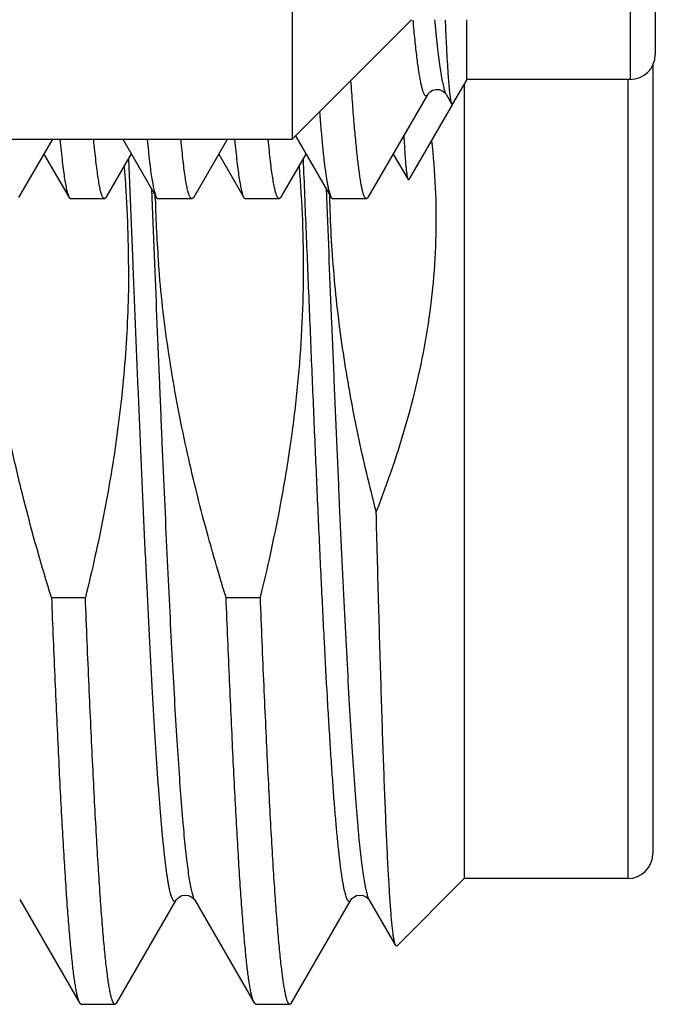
# Model space of a CAD drawing. Header units: inches. Extents: x 0.2 to 16.8, y 0.2 to 10.8.
# Tile 10 of 98: x 2.2107 to 2.2865, y 5.6192 to 5.7367. Entities that reach past the tile are written whole.
import ezdxf

# ---------------------------------------------------------------- set-up
doc = ezdxf.new("R2010")
doc.units = ezdxf.units.IN
doc.header["$LTSCALE"] = 0.935
doc.header["$MEASUREMENT"] = 0
doc.layers.get('0').update_dxf_attribs({"linetype": 'CONTINUOUS'})

msp = doc.modelspace()

# ---------------------------------------------------------------- linework, layer by layer
at = {"color": 7, "linetype": 'CONTINUOUS'}
for p, q in [((2.2432286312, 5.8959346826), (2.2432286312, 5.7224409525)), ((2.2865426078, 5.885554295), (2.2865426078, 5.732554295)), ((2.2574786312, 5.7366909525), (2.2432286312, 5.7224409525)), ((2.2640426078, 5.729554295), (2.2640426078, 5.7366909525)), ((2.2862532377, 5.7312831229), (2.2862532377, 5.6371916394)), ((2.2640426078, 5.729554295), (2.2623589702, 5.7266381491)), ((2.2835426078, 5.729554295), (2.2640426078, 5.729554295)), ((2.2614499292, 5.7280819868), (2.2615634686, 5.727825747)), ((2.2637532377, 5.7290530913), (2.2637532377, 5.6341916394)), ((2.2522933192, 5.7154843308), (2.259430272, 5.7278147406)), ((2.2594303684, 5.7278146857), (2.2594374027, 5.7278270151)), ((2.2615634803, 5.7278257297), (2.2615774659, 5.7278008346)), ((2.2615774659, 5.7278008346), (2.2622494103, 5.7266400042)), ((2.2623323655, 5.7265920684), (2.2571513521, 5.71761829)), ((2.2622493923, 5.7266399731), (2.2623589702, 5.7266381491)), ((2.1175032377, 5.7224409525), (2.2432286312, 5.7224409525)), ((2.2106240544, 5.7154706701), (2.2146571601, 5.7224409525)), ((2.2230165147, 5.7224409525), (2.2270434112, 5.7154825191)), ((2.2314770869, 5.7154844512), (2.2355018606, 5.7224409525)), ((2.2436218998, 5.7228342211), (2.2478795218, 5.7154767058)), ((2.2136231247, 5.7206540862), (2.2166206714, 5.7154724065)), ((2.221045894, 5.7154859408), (2.2240437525, 5.7206661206)), ((2.234460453, 5.7206411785), (2.2374464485, 5.7154795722)), ((2.241874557, 5.7154699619), (2.2448787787, 5.720662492)), ((2.2552866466, 5.7206566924), (2.2570440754, 5.7176193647)), ((2.2570440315, 5.7176192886), (2.2571513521, 5.71761829)), ((2.216620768, 5.7154724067), (2.2168165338, 5.715304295)), ((2.2208373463, 5.715304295), (2.2168165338, 5.715304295)), ((2.2208373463, 5.715304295), (2.2206020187, 5.7155431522)), ((2.2210459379, 5.7154859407), (2.2208373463, 5.715304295)), ((2.2268874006, 5.7154793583), (2.2268823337, 5.7157131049)), ((2.2268916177, 5.7152971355), (2.2268874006, 5.7154793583)), ((2.227043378, 5.715482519), (2.2272479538, 5.715304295)), ((2.2312671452, 5.715304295), (2.2272479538, 5.715304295)), ((2.2312671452, 5.715304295), (2.2310234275, 5.7155431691)), ((2.2314771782, 5.715484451), (2.2312671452, 5.715304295)), ((2.2374464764, 5.7154795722), (2.2376513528, 5.715304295)), ((2.2416833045, 5.715304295), (2.2376513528, 5.715304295)), ((2.2416833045, 5.715304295), (2.2414513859, 5.7155431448)), ((2.2418745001, 5.715469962), (2.2416833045, 5.715304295)), ((2.2477202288, 5.7154754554), (2.2477144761, 5.7157419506)), ((2.2477242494, 5.7153017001), (2.2477202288, 5.7154754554)), ((2.24773098, 5.7150293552), (2.2477242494, 5.7153017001)), ((2.247879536, 5.7154767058), (2.2480776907, 5.715304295)), ((2.2520842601, 5.715304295), (2.2480776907, 5.715304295)), ((2.2520842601, 5.715304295), (2.2518524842, 5.7155431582)), ((2.2522931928, 5.7154843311), (2.2520842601, 5.715304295)), ((2.2145148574, 5.6677249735), (2.218557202, 5.6677249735)), ((2.2353476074, 5.6677249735), (2.239389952, 5.6677249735)), ((2.2637532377, 5.6341916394), (2.2557057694, 5.6261441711)), ((2.2832532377, 5.6341916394), (2.2637532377, 5.6341916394)), ((2.2107247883, 5.6316842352), (2.2178514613, 5.6193670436)), ((2.2222995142, 5.6193670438), (2.2294261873, 5.6316842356)), ((2.2315410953, 5.631710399), (2.2315575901, 5.6316841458)), ((2.2315575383, 5.6316842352), (2.2386842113, 5.6193670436)), ((2.2431322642, 5.6193670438), (2.2502589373, 5.6316842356)), ((2.2523738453, 5.631710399), (2.2523903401, 5.6316841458)), ((2.2523902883, 5.6316842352), (2.2555671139, 5.62619458)), ((2.2557057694, 5.6261441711), (2.2555671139, 5.62619458)), ((2.2178514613, 5.6193670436), (2.2180543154, 5.6191916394)), ((2.2180543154, 5.6191916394), (2.22209666, 5.6191916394)), ((2.2222995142, 5.6193670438), (2.22209666, 5.6191916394)), ((2.2388870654, 5.6191916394), (2.2386842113, 5.6193670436)), ((2.2388870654, 5.6191916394), (2.24292941, 5.6191916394)), ((2.24292941, 5.6191916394), (2.2431322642, 5.6193670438))]:
    msp.add_line(p, q, dxfattribs=at)
at = {"color": 9, "linetype": 'CONTINUOUS'}
for p, q in [((2.2835426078, 5.888554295), (2.2835426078, 5.729554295)), ((2.2832532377, 5.729554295), (2.2832532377, 5.6341916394)), ((2.2236944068, 5.7200629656), (2.2242041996, 5.7075513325)), ((2.2264364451, 5.7165340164), (2.2264801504, 5.7154610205)), ((2.2472692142, 5.716533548), (2.2473131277, 5.7154554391)), ((2.2264801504, 5.7154610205), (2.2268022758, 5.7075513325)), ((2.252231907, 5.6320504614), (2.2523781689, 5.6317057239))]:
    msp.add_line(p, q, dxfattribs=at)
at = {"color": 7, "linetype": 'CONTINUOUS'}
for points in [[(2.2594374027, 5.7278270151), (2.2594492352, 5.7278464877), (2.2595158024, 5.7279342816), (2.2596796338, 5.7280888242), (2.2599829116, 5.7282668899), (2.2603824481, 5.7283694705), (2.2607769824, 5.7283447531), (2.2611288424, 5.7282147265), (2.2613734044, 5.7280474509), (2.2615065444, 5.7279108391), (2.2615593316, 5.7278372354), (2.2615654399, 5.7278268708)], [(2.229426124, 5.6316841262), (2.2294429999, 5.6317109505), (2.229529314, 5.6318184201), (2.2297297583, 5.6319904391), (2.2300687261, 5.6321608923), (2.2304714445, 5.6322323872), (2.2308577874, 5.6321790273), (2.2311849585, 5.6320350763), (2.2314020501, 5.6318710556), (2.2315153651, 5.6317463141), (2.2315410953, 5.631710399)], [(2.250258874, 5.6316841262), (2.2502757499, 5.6317109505), (2.250362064, 5.6318184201), (2.2505625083, 5.6319904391), (2.2509014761, 5.6321608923), (2.2513041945, 5.6322323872), (2.2516905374, 5.6321790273), (2.2520177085, 5.6320350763)], [(2.2520177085, 5.6320350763), (2.2522348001, 5.6318710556), (2.2523481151, 5.6317463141), (2.2523738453, 5.631710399)]]:
    msp.add_lwpolyline(points, dxfattribs=at)
for centre, radius, start, end in [((2.2835426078, 5.732554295), 0.003, 270, 360), ((2.0807269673, 5.7071884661), 0.1429889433, 0.1229608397, 4.8223392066), ((2.3698926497, 5.7187044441), 0.1430416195, 181.3649374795, 184.4944543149), ((2.2832532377, 5.6371916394), 0.003, 270, 360)]:
    msp.add_arc(centre, radius, start, end, dxfattribs=at)
at = {"color": 9, "linetype": 'CONTINUOUS'}
for centre, radius, start, end in [((2.2325484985, 5.6322574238), 0.0011447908, 208.9197858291, 210.0457859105), ((2.2533873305, 5.6322608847), 0.0011517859, 208.8161105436, 210.0431136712)]:
    msp.add_arc(centre, radius, start, end, dxfattribs=at)
for points, knots in [([(2.2576170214, 5.7366535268), (2.2576535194, 5.736240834), (2.257726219, 5.7354439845), (2.2578391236, 5.734292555), (2.2579520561, 5.7332287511), (2.2580650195, 5.7322544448), (2.2581779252, 5.731371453), (2.2582907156, 5.7305812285), (2.2584033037, 5.7298845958), (2.2585154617, 5.729281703), (2.2586271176, 5.7287724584), (2.2587242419, 5.7284076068), (2.2588036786, 5.7281634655), (2.2588597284, 5.7280143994), (2.2589156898, 5.7278886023), (2.2589715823, 5.7277859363), (2.2590276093, 5.727706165), (2.2590840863, 5.7276489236), (2.2591345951, 5.7276192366), (2.2591743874, 5.7276095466), (2.2592134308, 5.7276082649), (2.2592647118, 5.7276238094), (2.259322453, 5.7276665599), (2.259379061, 5.7277317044), (2.2594130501, 5.7277847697), (2.2594303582, 5.7278146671)], [0, 0, 0, 0, 0.1292238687, 0.2495727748, 0.360857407, 0.4628911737, 0.5554950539, 0.63850276, 0.7118538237, 0.7755840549, 0.8297487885, 0.8744353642, 0.8932718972, 0.9098070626, 0.9240867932, 0.9361831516, 0.9462157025, 0.9543955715, 0.9611127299, 0.9641391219, 0.9670856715, 0.9732091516, 0.98039902, 0.989224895, 1, 1, 1, 1]), ([(2.2445272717, 5.7200601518), (2.2446470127, 5.7171295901), (2.2448851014, 5.711274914), (2.2452412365, 5.7025367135), (2.2455973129, 5.6939198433), (2.2459532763, 5.6855247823), (2.2463090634, 5.6774494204), (2.2466645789, 5.6697879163), (2.2470197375, 5.662629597), (2.2473224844, 5.6570176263), (2.2475669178, 5.6528418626), (2.2477454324, 5.6499667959), (2.2479238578, 5.6472754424), (2.2481021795, 5.6447756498), (2.2482803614, 5.6424747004), (2.2484583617, 5.6403792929), (2.2486360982, 5.6384955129), (2.2488135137, 5.6368288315), (2.2489664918, 5.635578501), (2.2490905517, 5.6346907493), (2.2491796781, 5.6341097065), (2.2492687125, 5.6335861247), (2.2493576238, 5.6331203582), (2.2494463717, 5.632712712), (2.2495348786, 5.6323633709), (2.2496230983, 5.6320725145), (2.2497001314, 5.6318679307), (2.2497632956, 5.6317348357), (2.2498077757, 5.631655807), (2.2498522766, 5.6315913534), (2.2498969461, 5.6315413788), (2.2499421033, 5.6315058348), (2.2499883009, 5.631485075), (2.2500355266, 5.6314802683), (2.2500824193, 5.6314919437), (2.2501281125, 5.6315190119), (2.2501730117, 5.6315606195), (2.2502175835, 5.6316166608), (2.2502450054, 5.6316601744), (2.250258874, 5.6316841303)], [0, 0, 0, 0, 0.0985917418, 0.1969650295, 0.2939746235, 0.3884912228, 0.4794147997, 0.5656875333, 0.6463061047, 0.7203340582, 0.7546048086, 0.7869126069, 0.8171640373, 0.8452717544, 0.8711551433, 0.8947404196, 0.9159608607, 0.9347575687, 0.9510802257, 0.9583006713, 0.9648882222, 0.9708394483, 0.9761523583, 0.9808260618, 0.9848614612, 0.9882628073, 0.991039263, 0.9921991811, 0.9932120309, 0.9940844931, 0.9948271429, 0.9954572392, 0.996002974, 0.9965070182, 0.9970224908, 0.9975993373, 0.9982739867, 0.9990695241, 1, 1, 1, 1]), ([(2.2473131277, 5.7154554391), (2.2475174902, 5.7104370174), (2.2478213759, 5.7029523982), (2.2482318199, 5.6930589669), (2.248537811, 5.6858526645), (2.2488437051, 5.6788790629), (2.2491494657, 5.6721980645), (2.24945504, 5.665867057), (2.2497603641, 5.6599404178), (2.2500653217, 5.6544690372), (2.2503698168, 5.6494998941), (2.2506310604, 5.6456931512), (2.2508425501, 5.6429307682), (2.2509955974, 5.6410813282), (2.251148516, 5.63938627), (2.2513012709, 5.6378492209), (2.2514538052, 5.6364734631), (2.2516060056, 5.6352618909), (2.2517577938, 5.6342170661), (2.2518894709, 5.6334524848), (2.2519968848, 5.6329265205), (2.2520731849, 5.6325955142), (2.2521493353, 5.6323075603), (2.2522040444, 5.6321311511), (2.252231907, 5.6320504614)], [0, 0, 0, 0, 0.1802433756, 0.2688188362, 0.3553470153, 0.4390860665, 0.519318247, 0.5953561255, 0.6665486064, 0.7322867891, 0.7920093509, 0.8452077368, 0.8692171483, 0.8914315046, 0.9118042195, 0.9302933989, 0.9468617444, 0.9614767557, 0.9741121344, 0.9847480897, 0.9893129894, 0.9933753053, 0.9969365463, 1, 1, 1, 1]), ([(2.2242041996, 5.7075513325), (2.2243124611, 5.7048973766), (2.2245279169, 5.699632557), (2.2248526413, 5.6918252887), (2.2251772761, 5.6842224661), (2.2255017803, 5.6768976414), (2.2258260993, 5.6699217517), (2.2261501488, 5.6633623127), (2.2264738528, 5.6572828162), (2.2267501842, 5.6525440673), (2.2269732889, 5.6490369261), (2.2271359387, 5.6466342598), (2.2272985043, 5.6443921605), (2.2274609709, 5.6423160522), (2.2276233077, 5.6404109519), (2.2277854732, 5.6386814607), (2.2279473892, 5.6371317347), (2.2281090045, 5.6357655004), (2.228248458, 5.634743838), (2.2283615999, 5.6340210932), (2.2284427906, 5.6335499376), (2.2285238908, 5.6331268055), (2.2286048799, 5.6327519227), (2.2286857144, 5.6324254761), (2.2287663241, 5.6321475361), (2.2288466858, 5.6319181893), (2.2289169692, 5.6317587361), (2.2289746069, 5.6316568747), (2.2290151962, 5.6315973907), (2.2290558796, 5.6315499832), (2.2290968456, 5.6315146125), (2.2291384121, 5.6314913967), (2.2291808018, 5.6314809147), (2.2292234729, 5.6314838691), (2.2292655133, 5.6315000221), (2.2293067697, 5.6315285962), (2.2293475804, 5.6315692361), (2.229388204, 5.631621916), (2.2294134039, 5.6316621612), (2.229426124, 5.6316841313)], [0, 0, 0, 0, 0.1038537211, 0.2060222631, 0.3055214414, 0.4013884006, 0.4926974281, 0.5785671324, 0.6581691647, 0.730736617, 0.7641616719, 0.7955722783, 0.8248935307, 0.8520555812, 0.8769939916, 0.8996505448, 0.9199728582, 0.9379152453, 0.9534397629, 0.9602857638, 0.9665172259, 0.9721321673, 0.9771298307, 0.9815111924, 0.9852791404, 0.9884402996, 0.991008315, 0.9920782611, 0.993012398, 0.9938197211, 0.9945143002, 0.995118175, 0.9956645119, 0.996197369, 0.9967639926, 0.997404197, 0.9981459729, 0.9990074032, 1, 1, 1, 1]), ([(2.2268022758, 5.7075513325), (2.2269977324, 5.7027598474), (2.2272896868, 5.6956420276), (2.227687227, 5.6862695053), (2.227982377, 5.6795225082), (2.2282774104, 5.6730425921), (2.2285722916, 5.6668815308), (2.2288669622, 5.6610885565), (2.2291613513, 5.6557099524), (2.2294553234, 5.6507886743), (2.229748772, 5.6463640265), (2.2300011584, 5.6430042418), (2.2302058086, 5.6405912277), (2.2303533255, 5.6389955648), (2.2305006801, 5.6375476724), (2.2306478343, 5.6362504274), (2.2307946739, 5.6351063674), (2.2309411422, 5.6341177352), (2.2310681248, 5.6333927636), (2.2311716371, 5.6328925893), (2.2312452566, 5.6325765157), (2.2313187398, 5.6323004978), (2.2313920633, 5.6320645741), (2.231465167, 5.6318687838), (2.2315188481, 5.6317537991), (2.2315464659, 5.6317038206)], [0, 0, 0, 0, 0.1891381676, 0.2809699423, 0.3699940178, 0.4555009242, 0.536808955, 0.6132703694, 0.6842766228, 0.7492633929, 0.8077154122, 0.85917117, 0.8821471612, 0.9032280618, 0.9223733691, 0.9395474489, 0.9547194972, 0.9678640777, 0.9789630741, 0.9837423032, 0.9880079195, 0.9917613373, 0.9950057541, 0.9977478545, 1, 1, 1, 1])]:
    msp.add_open_spline(points, degree=3, knots=knots, dxfattribs=at)
at = {"color": 7, "linetype": 'CONTINUOUS'}
for points, knots in [([(2.2602188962, 5.7366900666), (2.2602672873, 5.7361409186), (2.2603637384, 5.7350952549), (2.2605169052, 5.7336074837), (2.2606710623, 5.7322805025), (2.2608251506, 5.7311167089), (2.2609578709, 5.7302506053), (2.2610650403, 5.7296414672), (2.2611414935, 5.7292471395), (2.2612175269, 5.7288951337), (2.2612931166, 5.7285855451), (2.2613682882, 5.7283184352), (2.2614223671, 5.7281558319), (2.2614499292, 5.7280819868)], [0, 0, 0, 0, 0.1898952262, 0.3617170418, 0.5151824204, 0.6500509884, 0.7660831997, 0.8169724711, 0.8630920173, 0.9044360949, 0.9410115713, 0.9728488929, 1, 1, 1, 1]), ([(2.2614792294, 5.7366458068), (2.2615085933, 5.735921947), (2.261566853, 5.7345584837), (2.2616611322, 5.7326423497), (2.2617443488, 5.7312067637), (2.2618122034, 5.7301894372), (2.2618609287, 5.729525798), (2.2619095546, 5.7289291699), (2.2619579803, 5.7283999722), (2.2620061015, 5.7279385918), (2.2620537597, 5.7275453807), (2.2621009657, 5.7272207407), (2.2621421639, 5.726993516), (2.2621761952, 5.7268466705), (2.262199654, 5.7267619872), (2.2622228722, 5.7266944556), (2.262240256, 5.7266559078), (2.2622493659, 5.7266399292)], [0, 0, 0, 0, 0.2162601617, 0.4073821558, 0.572680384, 0.6455141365, 0.7117415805, 0.7713175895, 0.8242043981, 0.8703711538, 0.9097892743, 0.9424330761, 0.9682924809, 0.9786919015, 0.9874224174, 0.9945094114, 1, 1, 1, 1]), ([(2.2518524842, 5.7155431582), (2.2518347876, 5.7155798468), (2.2517999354, 5.7156608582), (2.2517513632, 5.7157945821), (2.2517026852, 5.7159495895), (2.2516341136, 5.7161978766), (2.2515503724, 5.7165620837), (2.2514541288, 5.717063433), (2.2513572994, 5.7176489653), (2.2512595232, 5.7183181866), (2.2511605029, 5.7190705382), (2.2510199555, 5.7202372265), (2.2508441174, 5.7218980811), (2.2506393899, 5.7241299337), (2.2504351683, 5.7266731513), (2.2503073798, 5.7284720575), (2.2502433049, 5.7294218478)], [0, 0, 0, 0, 0.0087307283, 0.0188840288, 0.030483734, 0.0435448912, 0.0740850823, 0.1105503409, 0.1529519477, 0.2012798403, 0.2555064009, 0.3155953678, 0.4531487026, 0.6134607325, 0.795961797, 1, 1, 1, 1]), ([(2.2464972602, 5.7256611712), (2.2465502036, 5.7249598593), (2.2466552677, 5.7236332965), (2.2468236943, 5.7217601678), (2.2469953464, 5.7201205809), (2.2471457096, 5.718902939), (2.2472680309, 5.7180491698), (2.2473553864, 5.7174992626), (2.2474423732, 5.7170105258), (2.2475288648, 5.716583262), (2.2476146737, 5.7162176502), (2.2476996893, 5.7159138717), (2.2477735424, 5.7157004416), (2.2478339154, 5.7155618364), (2.2478641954, 5.7155031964), (2.2478795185, 5.7154767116)], [0, 0, 0, 0, 0.2047394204, 0.3873784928, 0.5474704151, 0.6846280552, 0.7445055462, 0.7985409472, 0.846711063, 0.88900656, 0.9254308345, 0.9560091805, 0.9808114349, 0.9910926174, 1, 1, 1, 1]), ([(2.215529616, 5.722388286), (2.215574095, 5.721919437), (2.2156620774, 5.7210319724), (2.2158001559, 5.7197776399), (2.2159366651, 5.7186763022), (2.2160714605, 5.7177298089), (2.216187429, 5.7170393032), (2.2162815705, 5.7165661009), (2.2163481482, 5.7162698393), (2.2164144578, 5.7160132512), (2.2164805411, 5.7157963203), (2.2165464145, 5.7156190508), (2.2165953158, 5.715516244), (2.2166206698, 5.7154724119)], [0, 0, 0, 0, 0.20122745, 0.3810441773, 0.5391720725, 0.6753824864, 0.7895157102, 0.83828184, 0.8815175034, 0.9192407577, 0.9514955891, 0.9783641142, 1, 1, 1, 1]), ([(2.2206020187, 5.7155431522), (2.2205777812, 5.7155927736), (2.2205307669, 5.7157056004), (2.2204668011, 5.7158958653), (2.2204028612, 5.7161231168), (2.2203389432, 5.7163873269), (2.2202750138, 5.7166884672), (2.2201852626, 5.7171627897), (2.2200749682, 5.7178477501), (2.2199467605, 5.7187793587), (2.2198160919, 5.719854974), (2.2196830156, 5.7210729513), (2.2195976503, 5.7219326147), (2.2195544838, 5.7223858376)], [0, 0, 0, 0, 0.0238789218, 0.0527639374, 0.086758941, 0.1259223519, 0.170284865, 0.219858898, 0.3346443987, 0.470225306, 0.6264619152, 0.803140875, 1, 1, 1, 1]), ([(2.2259397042, 5.7223858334), (2.2259819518, 5.7219194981), (2.2260659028, 5.7210364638), (2.226200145, 5.7197879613), (2.2263361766, 5.7186907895), (2.2264738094, 5.7177468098), (2.2265938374, 5.7170573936), (2.2266917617, 5.7165841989), (2.2267611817, 5.7162872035), (2.2268303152, 5.7160294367), (2.2268990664, 5.7158108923), (2.2269673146, 5.7156315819), (2.227017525, 5.7155272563), (2.2270433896, 5.7154825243)], [0, 0, 0, 0, 0.2003106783, 0.3794481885, 0.5371593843, 0.6732338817, 0.7875109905, 0.8364536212, 0.8799341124, 0.9179687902, 0.9505977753, 0.9778954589, 1, 1, 1, 1]), ([(2.2310234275, 5.7155431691), (2.2309981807, 5.7155927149), (2.2309490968, 5.7157054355), (2.2308821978, 5.7158957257), (2.2308153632, 5.7161229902), (2.2307486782, 5.7163872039), (2.2306821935, 5.7166883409), (2.2305892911, 5.717162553), (2.2304761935, 5.7178474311), (2.2303469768, 5.718779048), (2.2302185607, 5.7198547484), (2.2300906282, 5.721072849), (2.2300097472, 5.7219325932), (2.2299689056, 5.7223858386)], [0, 0, 0, 0, 0.0240312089, 0.0530386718, 0.0871300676, 0.1263664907, 0.170780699, 0.2203867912, 0.335181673, 0.4707047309, 0.6268205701, 0.8033326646, 1, 1, 1, 1]), ([(2.2363668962, 5.7223858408), (2.2364106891, 5.7219188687), (2.2364971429, 5.7210347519), (2.2366324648, 5.7197847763), (2.2367662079, 5.7186865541), (2.2368985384, 5.717741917), (2.2370128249, 5.7170521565), (2.2371060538, 5.7165789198), (2.2371722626, 5.7162821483), (2.237238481, 5.7160247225), (2.2373047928, 5.715806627), (2.2373712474, 5.7156278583), (2.2374207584, 5.7155239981), (2.237446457, 5.7154795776)], [0, 0, 0, 0, 0.2007141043, 0.3801493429, 0.538032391, 0.6741417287, 0.7883242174, 0.8371747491, 0.8805364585, 0.9184296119, 0.9509015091, 0.9780385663, 1, 1, 1, 1]), ([(2.2414513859, 5.7155431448), (2.2414269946, 5.7155928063), (2.2413793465, 5.7157056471), (2.2413137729, 5.7158958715), (2.2412475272, 5.7161230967), (2.2411806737, 5.7163872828), (2.24111331, 5.7166883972), (2.2410183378, 5.7171626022), (2.2409013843, 5.71784742), (2.2407666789, 5.7187789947), (2.2406323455, 5.7198546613), (2.2404988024, 5.7210727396), (2.2404150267, 5.7219325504), (2.2403729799, 5.7223858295)], [0, 0, 0, 0, 0.0239027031, 0.0528363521, 0.0868925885, 0.1261222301, 0.1705495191, 0.2201808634, 0.335041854, 0.470630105, 0.6267960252, 0.8033346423, 1, 1, 1, 1]), ([(2.2598488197, 5.7222817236), (2.26006047, 5.7204087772), (2.2603594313, 5.7166475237), (2.2604200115, 5.7109889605), (2.2600908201, 5.7053394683), (2.259382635, 5.6997252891), (2.2583171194, 5.6941680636), (2.2564598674, 5.6868584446), (2.2546239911, 5.6814984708), (2.2532497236, 5.6779891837)], [0, 0, 0, 0, 0.125007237, 0.2500140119, 0.3750209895, 0.5000288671, 0.625038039, 0.7500487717, 1, 1, 1, 1]), ([(2.2565448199, 5.7227808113), (2.25656444, 5.7224139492), (2.2566031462, 5.721722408), (2.2566642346, 5.7207492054), (2.2567249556, 5.7199044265), (2.2567855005, 5.7191897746), (2.256838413, 5.7186765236), (2.2568823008, 5.7183324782), (2.2569133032, 5.7181244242), (2.2569444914, 5.7179500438), (2.256975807, 5.7178093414), (2.2570034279, 5.717713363), (2.25702646, 5.7176538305), (2.2570380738, 5.7176297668), (2.2570440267, 5.7176192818)], [0, 0, 0, 0, 0.2121268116, 0.3999139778, 0.5630227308, 0.7011449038, 0.8140173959, 0.860906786, 0.9013930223, 0.9354632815, 0.9631642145, 0.9846048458, 0.9930383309, 1, 1, 1, 1]), ([(2.2440432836, 5.7191997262), (2.2442243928, 5.7170439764), (2.2444909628, 5.7127237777), (2.2445947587, 5.7062324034), (2.2444013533, 5.6997429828), (2.2439175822, 5.6932689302), (2.2431572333, 5.6868215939), (2.2418003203, 5.6782740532), (2.2404292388, 5.6719244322), (2.239389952, 5.6677249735)], [0, 0, 0, 0, 0.1250036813, 0.2500072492, 0.3750108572, 0.5000147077, 0.6250189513, 0.7500237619, 1, 1, 1, 1]), ([(2.2145148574, 5.6677249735), (2.2133208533, 5.6715835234), (2.2116636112, 5.6774150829), (2.2097965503, 5.6852758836), (2.2085870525, 5.691214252), (2.2075878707, 5.697191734), (2.2068169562, 5.703203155), (2.2062893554, 5.7092408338), (2.2061069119, 5.7132775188), (2.2060588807, 5.7152966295)], [0, 0, 0, 0, 0.2499854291, 0.3749884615, 0.4999912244, 0.6249937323, 0.7499959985, 0.8749980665, 1, 1, 1, 1]), ([(2.2532497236, 5.6779891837), (2.2524619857, 5.6810157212), (2.251019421, 5.6871044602), (2.249610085, 5.6947992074), (2.2487536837, 5.7009960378), (2.2482540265, 5.7056615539), (2.2479031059, 5.7103405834), (2.2477711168, 5.7134660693), (2.24773098, 5.7150293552)], [0, 0, 0, 0, 0.2499923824, 0.4999788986, 0.624984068, 0.7499893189, 0.8749946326, 1, 1, 1, 1]), ([(2.2237155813, 5.7074953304), (2.2237189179, 5.7058201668), (2.2236661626, 5.702469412), (2.2234108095, 5.697449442), (2.2229839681, 5.6924411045), (2.2221957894, 5.6857862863), (2.2208212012, 5.6775193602), (2.2193620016, 5.6709769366), (2.218557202, 5.6677249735)], [0, 0, 0, 0, 0.1250057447, 0.2500121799, 0.3750178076, 0.5000236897, 0.7500082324, 1, 1, 1, 1]), ([(2.2353476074, 5.6677249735), (2.234345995, 5.6709617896), (2.232468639, 5.6774753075), (2.2305086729, 5.6857202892), (2.2292193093, 5.6923739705), (2.2284027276, 5.6973914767), (2.2277471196, 5.7024325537), (2.2274233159, 5.7058062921), (2.2272908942, 5.7074953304)], [0, 0, 0, 0, 0.2499942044, 0.4999819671, 0.6249864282, 0.7499906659, 0.874995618, 1, 1, 1, 1]), ([(2.2555671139, 5.6261945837), (2.2555529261, 5.6262191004), (2.2555259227, 5.6262782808), (2.255490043, 5.6263819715), (2.2554539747, 5.6265118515), (2.2554177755, 5.6266679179), (2.255381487, 5.6268502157), (2.2553301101, 5.6271451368), (2.2552673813, 5.6275793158), (2.2551953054, 5.6281784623), (2.2551230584, 5.6288806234), (2.2550506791, 5.6296848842), (2.2549782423, 5.6305902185), (2.2549057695, 5.6315954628), (2.254804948, 5.6331315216), (2.2546808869, 5.6352909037), (2.2545372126, 5.6381615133), (2.2543934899, 5.6413935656), (2.2542497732, 5.6449711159), (2.2541061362, 5.6488766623), (2.2539626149, 5.6530912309), (2.2538192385, 5.6575944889), (2.2536760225, 5.6623648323), (2.253481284, 5.6691926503), (2.253341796, 5.6744280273), (2.2532497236, 5.6779891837)], [0, 0, 0, 0, 0.0016379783, 0.0037473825, 0.0063418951, 0.0094282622, 0.013010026, 0.017088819, 0.0267379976, 0.0383728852, 0.0519830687, 0.0675538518, 0.085067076, 0.1045014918, 0.1258334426, 0.1740817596, 0.2295737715, 0.2920359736, 0.3611621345, 0.4366153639, 0.518030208, 0.6050145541, 0.6971522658, 0.7940039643, 1, 1, 1, 1]), ([(2.2145148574, 5.6677249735), (2.2146487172, 5.6644094), (2.2148516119, 5.6595419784), (2.2151350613, 5.6532020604), (2.2153428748, 5.648788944), (2.2155505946, 5.6446294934), (2.2157582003, 5.6407401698), (2.2159656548, 5.6371363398), (2.2161729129, 5.6338322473), (2.2163798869, 5.630840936), (2.216586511, 5.6281742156), (2.2167643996, 5.6261602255), (2.2169085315, 5.6247194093), (2.2170123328, 5.6237685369), (2.2171160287, 5.6229058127), (2.2172195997, 5.6221320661), (2.2173229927, 5.6214480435), (2.2174261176, 5.6208543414), (2.217528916, 5.6203515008), (2.2176184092, 5.619990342), (2.2176916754, 5.6197480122), (2.2177433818, 5.6195997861), (2.2177949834, 5.6194744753), (2.2178323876, 5.6194000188), (2.2178514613, 5.619367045)], [0, 0, 0, 0, 0.2051315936, 0.3011584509, 0.3923170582, 0.4782469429, 0.5586105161, 0.6330919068, 0.7013992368, 0.7632657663, 0.8184514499, 0.8667446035, 0.888248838, 0.9079644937, 0.9258745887, 0.9419639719, 0.9562212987, 0.968637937, 0.9792110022, 0.9879444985, 0.9916267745, 0.9948579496, 0.9976451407, 1, 1, 1, 1]), ([(2.22209666, 5.6191916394), (2.2220873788, 5.6191916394), (2.2220682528, 5.6191939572), (2.2220400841, 5.6192041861), (2.2220121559, 5.6192209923), (2.2219728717, 5.6192539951), (2.221924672, 5.6193135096), (2.2218701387, 5.6194060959), (2.2218155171, 5.6195242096), (2.221760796, 5.6196679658), (2.2217059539, 5.6198374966), (2.2216282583, 5.6201139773), (2.22153335, 5.6205248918), (2.2214242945, 5.6210958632), (2.2213148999, 5.6217688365), (2.2212052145, 5.6225431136), (2.2210953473, 5.623417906), (2.220985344, 5.6243922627), (2.2208752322, 5.6254651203), (2.2207224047, 5.627088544), (2.2205337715, 5.6293545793), (2.2203145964, 5.6323507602), (2.2200950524, 5.6357054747), (2.2198752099, 5.6394038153), (2.2196551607, 5.6434293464), (2.2194349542, 5.6477641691), (2.2192146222, 5.6523889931), (2.218913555, 5.6590745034), (2.2186988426, 5.664216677), (2.218557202, 5.6677249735)], [0, 0, 0, 0, 0.0005704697, 0.0011714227, 0.0018290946, 0.002563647, 0.0043150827, 0.0065008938, 0.0091571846, 0.0123033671, 0.0159505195, 0.0201053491, 0.0299522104, 0.0418599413, 0.0558298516, 0.0718550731, 0.089923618, 0.1100194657, 0.1321230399, 0.1562121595, 0.210243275, 0.2718825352, 0.340862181, 0.4168798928, 0.4996008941, 0.5886596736, 0.6836623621, 0.7841872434, 1, 1, 1, 1]), ([(2.2386842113, 5.619367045), (2.2386651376, 5.6194000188), (2.2386277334, 5.6194744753), (2.2385761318, 5.6195997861), (2.2385244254, 5.6197480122), (2.2384511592, 5.619990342), (2.238361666, 5.6203515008), (2.2382588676, 5.6208543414), (2.2381557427, 5.6214480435), (2.2380523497, 5.6221320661), (2.2379487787, 5.6229058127), (2.2378450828, 5.6237685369), (2.2377412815, 5.6247194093), (2.2375971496, 5.6261602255), (2.237419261, 5.6281742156), (2.2372126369, 5.630840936), (2.2370056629, 5.6338322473), (2.2367984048, 5.6371363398), (2.2365909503, 5.6407401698), (2.2363833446, 5.6446294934), (2.2361756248, 5.648788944), (2.2359678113, 5.6532020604), (2.2356843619, 5.6595419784), (2.2354814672, 5.6644094), (2.2353476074, 5.6677249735)], [0, 0, 0, 0, 0.0023548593, 0.0051420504, 0.0083732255, 0.0120555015, 0.0207889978, 0.031362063, 0.0437787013, 0.0580360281, 0.0741254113, 0.0920355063, 0.111751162, 0.1332553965, 0.1815485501, 0.2367342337, 0.2986007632, 0.3669080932, 0.4413894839, 0.5217530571, 0.6076829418, 0.6988415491, 0.7948684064, 1, 1, 1, 1]), ([(2.239389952, 5.6677249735), (2.2395315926, 5.664216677), (2.239746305, 5.6590745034), (2.2400473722, 5.6523889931), (2.2402677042, 5.6477641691), (2.2404879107, 5.6434293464), (2.2407079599, 5.6394038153), (2.2409278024, 5.6357054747), (2.2411473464, 5.6323507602), (2.2413665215, 5.6293545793), (2.2415551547, 5.627088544), (2.2417079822, 5.6254651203), (2.241818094, 5.6243922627), (2.2419280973, 5.623417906), (2.2420379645, 5.6225431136), (2.2421476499, 5.6217688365), (2.2422570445, 5.6210958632), (2.2423661, 5.6205248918), (2.2424610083, 5.6201139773), (2.2425387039, 5.6198374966), (2.242593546, 5.6196679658), (2.2426482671, 5.6195242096), (2.2427028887, 5.6194060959), (2.242757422, 5.6193135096), (2.2428056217, 5.6192539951), (2.2428449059, 5.6192209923), (2.2428728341, 5.6192041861), (2.2429010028, 5.6191939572), (2.2429201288, 5.6191916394), (2.24292941, 5.6191916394)], [0, 0, 0, 0, 0.2158127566, 0.3163376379, 0.4113403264, 0.5003991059, 0.5831201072, 0.659137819, 0.7281174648, 0.789756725, 0.8437878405, 0.8678769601, 0.8899805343, 0.910076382, 0.9281449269, 0.9441701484, 0.9581400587, 0.9700477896, 0.9798946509, 0.9840494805, 0.9876966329, 0.9908428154, 0.9934991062, 0.9956849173, 0.997436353, 0.9981709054, 0.9988285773, 0.9994295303, 1, 1, 1, 1])]:
    msp.add_open_spline(points, degree=3, knots=knots, dxfattribs=at)

doc.saveas('drawing.dxf')
